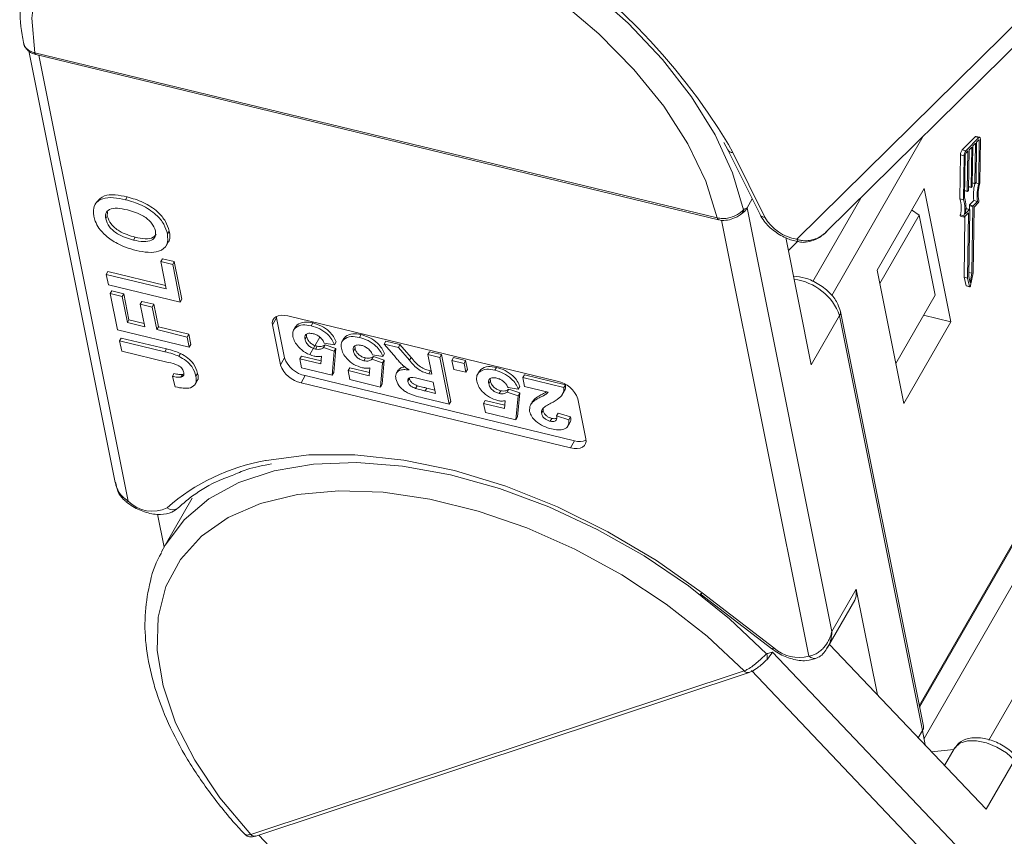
# Model space of a CAD drawing. Header units: millimetres. Extents: x 2517 to 3439, y -761 to -109.
# Tile 23 of 49: x 3014 to 3054, y -246 to -213. Entities that reach past the tile are written whole.
import ezdxf

# ---------------------------------------------------------------- set-up
doc = ezdxf.new("R2010")
doc.units = ezdxf.units.MM

msp = doc.modelspace()

# ---------------------------------------------------------------- linework, layer by layer
at = {"color": 7, "linetype": 'Continuous', "lineweight": 15}
for p, q in [((3056.72, -211.406), (3045.74, -222.246)), ((3046.94, -221.94), (3057.474, -211.54)), ((3050.67, -241.026), (3066.464, -213.535)), ((3050.683, -241.09), (3066.498, -213.563)), ((3014.834, -214.663), (3018.311, -232.033)), ((3053.472, -242.408), (3069.461, -214.578)), ((3015.074, -214.738), (3015.071, -214.737)), ((3042.539, -221.387), (3015.074, -214.738)), ((3015.122, -214.812), (3042.587, -221.46)), ((3018.84, -232.788), (3015.246, -214.842)), ((3066.566, -215.012), (3050.863, -242.344)), ((3050.831, -218.099), (3047.146, -224.513)), ((3052.921, -218.121), (3052.396, -218.653)), ((3053.066, -218.156), (3052.541, -218.688)), ((3053.066, -218.156), (3052.921, -218.121)), ((3053.1, -218.141), (3052.955, -218.106)), ((3053.064, -218.245), (3052.977, -218.334)), ((3053.085, -218.268), (3053.05, -218.259)), ((3053.059, -220.009), (3053.085, -218.268)), ((3053.102, -219.993), (3053.129, -218.223)), ((3042.804, -218.356), (3042.966, -218.651)), ((3042.966, -218.651), (3044.26, -221.254)), ((3043.161, -218.756), (3042.995, -218.432)), ((3052.541, -218.688), (3052.396, -218.653)), ((3052.627, -218.689), (3052.539, -218.778)), ((3052.602, -220.306), (3052.627, -218.689)), ((3052.671, -218.645), (3052.646, -220.262)), ((3052.78, -218.534), (3052.671, -218.645)), ((3052.755, -220.151), (3052.78, -218.534)), ((3052.824, -218.489), (3052.799, -220.107)), ((3052.933, -218.378), (3052.824, -218.489)), ((3052.908, -219.996), (3052.933, -218.378)), ((3052.977, -218.334), (3052.952, -219.951)), ((3044.456, -221.359), (3043.161, -218.756)), ((3052.328, -218.854), (3052.302, -220.623)), ((3052.473, -218.889), (3052.328, -218.854)), ((3052.473, -218.889), (3052.446, -220.658)), ((3052.517, -218.844), (3052.49, -220.586)), ((3050.86, -220.201), (3048.973, -223.486)), ((3051.936, -225.573), (3050.86, -220.201)), ((3052.602, -220.306), (3052.495, -220.28)), ((3052.755, -220.151), (3052.648, -220.125)), ((3052.648, -220.138), (3052.76, -220.165)), ((3052.788, -220.14), (3052.766, -220.162)), ((3052.908, -219.996), (3052.801, -219.97)), ((3052.801, -219.982), (3052.913, -220.009)), ((3052.941, -219.985), (3052.919, -220.007)), ((3053.059, -220.009), (3052.943, -219.981)), ((3018.734, -220.654), (3018.799, -220.541)), ((3043.741, -220.986), (3043.948, -220.626)), ((3046.38, -223.949), (3048.312, -220.586)), ((3052.446, -220.658), (3052.302, -220.623)), ((3052.495, -220.293), (3052.607, -220.32)), ((3052.635, -220.295), (3052.613, -220.318)), ((3017.572, -220.726), (3017.49, -220.868)), ((3047.154, -238.033), (3043.741, -220.986)), ((3050.665, -221.273), (3050.361, -221.069)), ((3052.519, -221.223), (3052.688, -221.052)), ((3052.542, -221.017), (3052.543, -221.017)), ((3052.688, -221.052), (3052.543, -221.017)), ((3052.693, -221.049), (3052.549, -221.014)), ((3052.698, -221.063), (3052.657, -223.751)), ((3052.683, -221.047), (3052.685, -220.895)), ((3052.83, -220.93), (3052.685, -220.895)), ((3052.696, -220.861), (3052.865, -220.69)), ((3052.841, -220.896), (3052.696, -220.861)), ((3052.789, -223.618), (3052.83, -220.93)), ((3052.832, -223.592), (3052.872, -220.952)), ((3052.841, -220.896), (3053.01, -220.725)), ((3053.01, -220.725), (3052.865, -220.69)), ((3052.872, -220.952), (3053.041, -220.781)), ((3017.932, -221.428), (3017.997, -221.315)), ((3018.003, -221.138), (3017.997, -221.315)), ((3042.542, -221.387), (3042.539, -221.387)), ((3042.592, -221.448), (3042.596, -221.449)), ((3050.665, -221.273), (3049.082, -224.029)), ((3051.31, -224.496), (3050.665, -221.273)), ((3052.466, -221.302), (3052.321, -221.267)), ((3052.329, -221.316), (3052.473, -221.351)), ((3052.506, -221.324), (3052.469, -223.779)), ((3052.484, -221.346), (3052.643, -221.185)), ((3052.653, -221.196), (3052.613, -223.814)), ((3052.653, -221.196), (3052.636, -221.192)), ((3042.712, -221.475), (3046.226, -239.025)), ((3019.053, -222.278), (3019.118, -222.165)), ((3020.416, -222.028), (3020.481, -221.915)), ((3046.322, -227.302), (3045.296, -222.179)), ((3020.361, -222.511), (3020.442, -222.37)), ((3045.766, -222.337), (3045.4, -222.698)), ((3020.146, -223.145), (3020.211, -223.032)), ((3020.211, -223.032), (3020.693, -223.149)), ((3020.366, -224.247), (3020.146, -223.145)), ((3020.146, -223.145), (3020.628, -223.262)), ((3020.628, -223.262), (3020.693, -223.149)), ((3020.628, -223.262), (3020.931, -224.777)), ((3020.693, -223.149), (3020.996, -224.664)), ((3017.957, -223.664), (3018.022, -223.551)), ((3018.04, -224.077), (3017.957, -223.664)), ((3017.957, -223.664), (3020.366, -224.247)), ((3018.022, -223.551), (3020.339, -224.112)), ((3048.973, -223.486), (3050.049, -228.858)), ((3052.469, -223.779), (3052.552, -224.117)), ((3052.613, -223.814), (3052.469, -223.779)), ((3052.613, -223.814), (3052.696, -224.152)), ((3052.657, -223.751), (3052.718, -224)), ((3052.789, -223.618), (3052.66, -223.587)), ((3052.718, -224), (3052.789, -223.618)), ((3052.736, -224.111), (3052.832, -223.592)), ((3020.931, -224.777), (3018.04, -224.077)), ((3052.696, -224.152), (3052.552, -224.117)), ((3052.56, -224.128), (3052.705, -224.163)), ((3018.111, -224.435), (3018.176, -224.322)), ((3018.404, -225.896), (3018.111, -224.435)), ((3018.111, -224.435), (3018.593, -224.552)), ((3018.176, -224.322), (3018.658, -224.439)), ((3018.593, -224.552), (3018.658, -224.439)), ((3018.593, -224.552), (3018.803, -225.599)), ((3018.658, -224.439), (3018.868, -225.486)), ((3051.31, -224.496), (3049.727, -227.252)), ((3019.325, -224.86), (3019.39, -224.747)), ((3019.507, -225.769), (3019.325, -224.86)), ((3019.325, -224.86), (3019.807, -224.977)), ((3019.39, -224.747), (3019.872, -224.864)), ((3019.807, -224.977), (3019.872, -224.864)), ((3019.807, -224.977), (3019.989, -225.886)), ((3019.872, -224.864), (3020.054, -225.773)), ((3020.931, -224.777), (3020.996, -224.664)), ((3024.805, -225.414), (3024.642, -225.697)), ((3024.805, -225.414), (3024.798, -225.358)), ((3025.128, -227.026), (3024.805, -225.414)), ((3025.258, -225.335), (3036.101, -227.96)), ((3046.322, -227.302), (3047.461, -225.32)), ((3047.461, -225.32), (3050.804, -242.017)), ((3050.835, -241.851), (3047.492, -225.154)), ((3050.844, -225.309), (3051.936, -225.573)), ((3018.803, -225.599), (3018.868, -225.486)), ((3018.803, -225.599), (3019.507, -225.769)), ((3018.868, -225.486), (3019.48, -225.634)), ((3019.989, -225.886), (3020.054, -225.773)), ((3020.054, -225.773), (3021.277, -226.069)), ((3024.965, -227.309), (3024.642, -225.697)), ((3025.574, -225.761), (3025.492, -225.903)), ((3025.566, -225.807), (3025.631, -225.694)), ((3025.574, -225.78), (3025.631, -225.694)), ((3026.197, -225.729), (3026.262, -225.616)), ((3050.049, -228.858), (3051.936, -225.573)), ((3021.295, -226.596), (3018.404, -225.896)), ((3018.492, -226.336), (3018.557, -226.223)), ((3018.557, -226.223), (3020.38, -226.664)), ((3019.989, -225.886), (3021.212, -226.182)), ((3021.212, -226.182), (3021.277, -226.069)), ((3021.212, -226.182), (3021.295, -226.596)), ((3021.277, -226.069), (3021.36, -226.482)), ((3025.952, -226.276), (3026.017, -226.162)), ((3026.012, -226.074), (3026.017, -226.162)), ((3026.152, -226.884), (3026.55, -226.191)), ((3027.512, -226.278), (3027.577, -226.165)), ((3027.52, -226.251), (3027.577, -226.165)), ((3028.143, -226.201), (3028.208, -226.087)), ((3018.575, -226.75), (3018.492, -226.336)), ((3018.492, -226.336), (3020.315, -226.778)), ((3021.295, -226.596), (3021.36, -226.482)), ((3026.369, -226.666), (3026.435, -226.553)), ((3026.695, -226.607), (3026.76, -226.494)), ((3026.695, -226.607), (3027.128, -226.754)), ((3027.138, -226.492), (3026.724, -226.431)), ((3026.76, -226.494), (3027.193, -226.641)), ((3027.138, -226.492), (3027.203, -226.379)), ((3027.52, -226.232), (3027.439, -226.374)), ((3027.958, -226.545), (3027.964, -226.633)), ((3029.138, -226.464), (3029.203, -226.351)), ((3029.519, -226.911), (3029.138, -226.464)), ((3029.138, -226.464), (3029.707, -226.602)), ((3029.203, -226.351), (3029.772, -226.489)), ((3029.707, -226.602), (3029.772, -226.489)), ((3029.707, -226.602), (3030.152, -227.116)), ((3029.772, -226.489), (3030.217, -227.003)), ((3020.446, -227.203), (3018.575, -226.75)), ((3020.315, -226.778), (3020.38, -226.664)), ((3020.874, -226.958), (3020.939, -226.844)), ((3025.74, -227.064), (3025.805, -226.951)), ((3025.805, -226.951), (3026.595, -227.142)), ((3026.582, -227.268), (3026.614, -226.956)), ((3027.128, -226.754), (3027.045, -227.724)), ((3027.193, -226.641), (3027.11, -227.611)), ((3027.128, -226.754), (3027.193, -226.641)), ((3027.899, -226.747), (3027.964, -226.633)), ((3028.641, -227.078), (3028.706, -226.965)), ((3029.084, -226.963), (3028.67, -226.902)), ((3028.706, -226.965), (3029.14, -227.112)), ((3029.084, -226.963), (3029.149, -226.85)), ((3030.152, -227.116), (3030.217, -227.003)), ((3030.89, -226.888), (3030.955, -226.775)), ((3031.049, -227.684), (3030.89, -226.888)), ((3030.89, -226.888), (3031.376, -227.006)), ((3030.955, -226.775), (3031.442, -226.893)), ((3031.376, -227.006), (3031.442, -226.893)), ((3031.376, -227.006), (3031.753, -228.887)), ((3031.442, -226.893), (3031.818, -228.773)), ((3031.863, -227.124), (3031.928, -227.011)), ((3031.928, -227.011), (3032.415, -227.129)), ((3025.128, -227.026), (3024.965, -227.309)), ((3025.812, -227.425), (3025.74, -227.064)), ((3025.74, -227.064), (3026.582, -227.268)), ((3028.316, -227.137), (3028.381, -227.024)), ((3028.641, -227.078), (3029.075, -227.225)), ((3029.075, -227.225), (3028.991, -228.195)), ((3029.14, -227.112), (3029.056, -228.082)), ((3029.075, -227.225), (3029.14, -227.112)), ((3031.863, -227.124), (3032.35, -227.242)), ((3031.935, -227.486), (3031.863, -227.124)), ((3032.35, -227.242), (3032.415, -227.129)), ((3032.35, -227.242), (3032.422, -227.603)), ((3032.415, -227.129), (3032.487, -227.49)), ((3033.593, -227.52), (3033.658, -227.407)), ((3020.613, -227.767), (3020.678, -227.654)), ((3020.732, -228.19), (3020.613, -227.767)), ((3020.961, -227.798), (3021.026, -227.685)), ((3021.026, -227.685), (3021.073, -227.665)), ((3021.563, -227.759), (3021.628, -227.646)), ((3025.958, -227.738), (3025.795, -228.021)), ((3027.045, -227.724), (3025.812, -227.425)), ((3036.801, -230.363), (3025.958, -227.738)), ((3027.045, -227.724), (3027.11, -227.611)), ((3027.686, -227.535), (3027.751, -227.422)), ((3027.758, -227.897), (3027.686, -227.535)), ((3027.686, -227.535), (3028.528, -227.739)), ((3027.751, -227.422), (3028.541, -227.613)), ((3028.528, -227.739), (3028.56, -227.427)), ((3029.702, -227.51), (3029.621, -227.651)), ((3030.94, -227.658), (3031.005, -227.544)), ((3030.94, -227.658), (3031.049, -227.684)), ((3031.005, -227.544), (3031.022, -227.548)), ((3032.422, -227.603), (3031.935, -227.486)), ((3032.422, -227.603), (3032.487, -227.49)), ((3032.969, -227.551), (3032.888, -227.693)), ((3032.962, -227.597), (3033.027, -227.484)), ((3032.969, -227.571), (3033.027, -227.484)), ((3034.717, -227.815), (3034.783, -227.702)), ((3034.783, -227.702), (3036.437, -228.102)), ((3021.527, -228.093), (3021.608, -227.952)), ((3036.639, -230.646), (3025.795, -228.021)), ((3028.991, -228.195), (3027.758, -227.897)), ((3028.991, -228.195), (3029.056, -228.082)), ((3030.088, -227.972), (3030.153, -227.859)), ((3030.153, -227.83), (3030.153, -227.859)), ((3030.402, -228.256), (3030.467, -228.142)), ((3031.112, -227.997), (3030.72, -227.903)), ((3031.204, -228.455), (3031.112, -227.997)), ((3033.348, -228.066), (3033.413, -227.953)), ((3033.408, -227.864), (3033.413, -227.953)), ((3034.533, -228.282), (3034.598, -228.169)), ((3034.79, -228.177), (3034.717, -227.815)), ((3034.717, -227.815), (3036.372, -228.216)), ((3035.73, -228.404), (3034.79, -228.177)), ((3036.372, -228.216), (3036.437, -228.102)), ((3030.79, -228.355), (3030.855, -228.242)), ((3030.79, -228.355), (3031.204, -228.455)), ((3030.855, -228.242), (3031.176, -228.32)), ((3033.765, -228.456), (3033.83, -228.343)), ((3034.09, -228.397), (3034.155, -228.284)), ((3034.09, -228.397), (3034.524, -228.545)), ((3034.533, -228.282), (3034.12, -228.221)), ((3034.155, -228.284), (3034.589, -228.431)), ((3034.524, -228.545), (3034.44, -229.514)), ((3034.589, -228.431), (3034.505, -229.401)), ((3034.524, -228.545), (3034.589, -228.431)), ((3036.303, -228.502), (3036.385, -228.361)), ((3031.753, -228.887), (3030.691, -228.63)), ((3031.753, -228.887), (3031.818, -228.773)), ((3033.135, -228.854), (3033.2, -228.741)), ((3033.208, -229.216), (3033.135, -228.854)), ((3033.135, -228.854), (3033.978, -229.058)), ((3033.2, -228.741), (3033.991, -228.932)), ((3033.978, -229.058), (3034.01, -228.747)), ((3035.103, -228.778), (3035.021, -228.92)), ((3035.098, -228.795), (3035.207, -228.658)), ((3035.142, -228.772), (3035.207, -228.658)), ((3036.931, -228.672), (3037.254, -230.284)), ((3034.44, -229.514), (3033.208, -229.216)), ((3035.468, -229.253), (3035.533, -229.14)), ((3035.534, -229.049), (3035.533, -229.14)), ((3036.076, -229.36), (3036.141, -229.246)), ((3036.076, -229.36), (3036.57, -229.513)), ((3036.141, -229.246), (3036.635, -229.4)), ((3034.44, -229.514), (3034.505, -229.401)), ((3035.818, -229.572), (3035.883, -229.459)), ((3036.516, -229.789), (3036.597, -229.647)), ((3036.57, -229.513), (3036.635, -229.4)), ((3036.801, -230.363), (3036.639, -230.646)), ((3021.415, -232.668), (3020.324, -234.565)), ((3020.279, -234.646), (3020.011, -233.308)), ((3020.324, -234.565), (3020.182, -234.83)), ((3041.852, -236.518), (3044.729, -238.732)), ((3044.81, -238.698), (3041.934, -236.484)), ((3048.131, -236.334), (3047.154, -238.033)), ((3048.131, -236.334), (3048.982, -240.587)), ((3046.979, -238.684), (3048.072, -236.781)), ((3060.977, -255.936), (3044.761, -238.871)), ((3053.362, -245.196), (3047.052, -238.556)), ((3043.618, -239.621), (3023.769, -246.206)), ((3023.971, -246.274), (3043.82, -239.689)), ((3043.621, -239.621), (3043.618, -239.621)), ((3043.913, -239.611), (3060.701, -257.277)), ((3050.629, -242.321), (3050.804, -242.017)), ((3050.804, -242.017), (3050.901, -242.606)), ((3052.054, -242.789), (3051.164, -242.883)), ((3052.069, -242.763), (3051.685, -243.431)), ((3053.362, -245.196), (3054.501, -243.214)), ((3023.769, -246.206), (3023.766, -246.207)), ((3041.241, -264.275), (3024.094, -246.233))]:
    msp.add_line(p, q, dxfattribs=at)
at = {"color": 7, "linetype": 'Continuous', "lineweight": 15, "flags": 128}
for points in [[(3043.601, -221.057), (3043.155, -219.569), (3042.452, -218.046), (3041.505, -216.516), (3040.333, -215.007), (3038.955, -213.548), (3037.398, -212.165), (3035.689, -210.883), (3033.861, -209.725), (3031.947, -208.714), (3029.982, -207.868), (3028.002, -207.201), (3026.044, -206.727), (3024.143, -206.454), (3022.334, -206.387), (3020.651, -206.527), (3019.123, -206.872), (3017.781, -207.416), (3016.647, -208.148), (3015.743, -209.055), (3015.289, -209.725)], [(3015.074, -214.738), (3014.959, -213.346), (3015.12, -212.051), (3015.554, -210.88), (3016.253, -209.856), (3017.201, -208.998), (3018.381, -208.324), (3019.77, -207.848), (3021.338, -207.578), (3023.056, -207.521), (3024.889, -207.677), (3026.8, -208.043), (3028.753, -208.612), (3030.707, -209.373), (3032.624, -210.31), (3034.465, -211.405), (3036.196, -212.637), (3037.779, -213.98), (3039.186, -215.407), (3040.386, -216.892), (3041.357, -218.403), (3042.08, -219.911), (3042.539, -221.387)], [(3053.085, -218.268), (3053.085, -218.259), (3053.084, -218.252), (3053.082, -218.246), (3053.079, -218.242), (3053.076, -218.24), (3053.072, -218.24), (3053.068, -218.242), (3053.064, -218.245)], [(3053.129, -218.223), (3053.128, -218.198), (3053.125, -218.177), (3053.119, -218.16), (3053.111, -218.148), (3053.102, -218.141), (3053.09, -218.141), (3053.078, -218.145), (3053.066, -218.156)], [(3052.766, -220.162), (3052.764, -220.164), (3052.762, -220.165), (3052.76, -220.165), (3052.758, -220.164), (3052.757, -220.162), (3052.756, -220.159), (3052.755, -220.155), (3052.755, -220.151)], [(3052.919, -220.007), (3052.917, -220.009), (3052.915, -220.009), (3052.913, -220.009), (3052.911, -220.008), (3052.91, -220.006), (3052.909, -220.003), (3052.909, -220), (3052.908, -219.996)], [(3052.613, -220.318), (3052.611, -220.319), (3052.609, -220.32), (3052.607, -220.32), (3052.605, -220.319), (3052.604, -220.317), (3052.603, -220.314), (3052.602, -220.31), (3052.602, -220.306)], [(3052.688, -221.052), (3052.69, -221.05), (3052.692, -221.049), (3052.694, -221.049), (3052.695, -221.05), (3052.697, -221.052), (3052.698, -221.055), (3052.698, -221.059), (3052.698, -221.063)], [(3042.589, -221.461), (3042.579, -221.458), (3042.562, -221.443), (3042.548, -221.419), (3042.539, -221.387)], [(3052.321, -221.267), (3052.319, -221.279), (3052.319, -221.291), (3052.32, -221.301), (3052.322, -221.309), (3052.325, -221.314), (3052.329, -221.316)], [(3052.466, -221.302), (3052.464, -221.314), (3052.463, -221.326), (3052.464, -221.336), (3052.466, -221.344), (3052.47, -221.349), (3052.474, -221.351), (3052.479, -221.35), (3052.484, -221.346)], [(3052.643, -221.185), (3052.645, -221.184), (3052.647, -221.183), (3052.649, -221.183), (3052.65, -221.184), (3052.652, -221.186), (3052.653, -221.189), (3052.653, -221.192), (3052.653, -221.196)], [(3052.552, -224.117), (3052.555, -224.124), (3052.559, -224.128), (3052.56, -224.128)], [(3052.696, -224.152), (3052.699, -224.159), (3052.704, -224.163), (3052.71, -224.163), (3052.716, -224.158), (3052.722, -224.15), (3052.728, -224.139), (3052.733, -224.125), (3052.736, -224.111)], [(3024.642, -225.697), (3024.635, -225.596), (3024.656, -225.505), (3024.704, -225.428), (3024.778, -225.369), (3024.874, -225.328), (3024.989, -225.309), (3025.119, -225.311), (3025.258, -225.335)], [(3037.254, -230.284), (3037.261, -230.385), (3037.24, -230.476), (3037.192, -230.553), (3037.118, -230.613), (3037.022, -230.653), (3036.907, -230.672), (3036.778, -230.67), (3036.639, -230.646)], [(3041.934, -236.484), (3040.094, -235.182), (3038.14, -234.019), (3036.109, -233.017), (3034.038, -232.192), (3031.965, -231.562), (3029.926, -231.136), (3027.961, -230.924), (3026.105, -230.929), (3024.392, -231.15), (3024.362, -231.156)], [(3044.526, -238.943), (3043.033, -237.528), (3041.378, -236.205), (3039.592, -234.998), (3037.706, -233.929), (3035.756, -233.019), (3033.778, -232.282), (3031.807, -231.734), (3029.88, -231.385), (3028.032, -231.24), (3026.297, -231.302), (3024.708, -231.57), (3023.292, -232.04), (3022.077, -232.702), (3021.084, -233.544), (3020.332, -234.552), (3020.324, -234.565)], [(3023.769, -246.206), (3022.53, -244.73), (3021.516, -243.221), (3020.747, -241.71), (3020.24, -240.227), (3020.004, -238.8), (3020.044, -237.46), (3020.358, -236.231), (3020.942, -235.139), (3021.782, -234.206), (3022.863, -233.449), (3024.162, -232.884), (3025.655, -232.523), (3027.311, -232.371), (3029.098, -232.434), (3030.979, -232.708), (3032.918, -233.189), (3034.876, -233.867), (3036.814, -234.728), (3038.694, -235.757), (3040.478, -236.931), (3042.13, -238.228), (3043.618, -239.621)], [(3018.752, -232.817), (3018.755, -232.819), (3018.775, -232.82), (3018.804, -232.81), (3018.84, -232.788)], [(3041.852, -236.518), (3041.855, -236.52), (3041.873, -236.52), (3041.899, -236.508), (3041.934, -236.484)], [(3048.072, -236.781), (3048.133, -236.62), (3048.131, -236.334)], [(3044.81, -238.698), (3044.776, -238.722), (3044.749, -238.733), (3044.731, -238.733), (3044.729, -238.732)], [(3052.069, -242.763), (3052.1, -242.715), (3052.306, -242.539), (3052.605, -242.445), (3052.971, -242.439), (3053.376, -242.523), (3053.788, -242.69), (3054.173, -242.927), (3054.501, -243.214)]]:
    msp.add_lwpolyline(points, dxfattribs=at)
at = {"color": 7, "linetype": 'Continuous', "lineweight": 15}
for centre, radius, start, end in [((3020.875, -231.882), 25.888, 31.3005, 83.935), ((3015.151, -214.737), 0.0802, 179.9012, 247.5007), ((3015.155, -214.738), 0.0811, 180.0978, 245.9093), ((3052.951, -218.143), 0.0376, 84.1872, 143.5476), ((3043.152, -218.538), 0.218, 211.0718, 272.293), ((3052.658, -218.853), 0.329, 142.6034, 180.1017), ((3052.802, -218.888), 0.329, 142.6034, 180.1017), ((3052.626, -218.844), 0.11, 142.6034, 180.1017), ((3052.591, -220.262), 0.0548, 322.6034, 0.1017), ((3052.744, -220.107), 0.0548, 322.6034, 0.1017), ((3054.546, -220.448), 1.698, 164.9742, 188.1935), ((3052.897, -219.951), 0.0548, 322.6034, 0.1017), ((3054.71, -220.482), 1.717, 164.0321, 188.1342), ((3054.476, -220.424), 1.439, 162.5698, 190.9236), ((3051.268, -220.977), 1.092, 344.5968, 18.8776), ((3051.413, -221.012), 1.092, 344.5968, 18.8776), ((3051.346, -220.956), 1.203, 347.1844, 17.9248), ((3043.095, -220.599), 0.753, 302.5096, 329.0684), ((3043.38, -221.048), 0.221, 302.7702, 357.5842), ((3052.548, -221.02), 0.00626, 84.1872, 143.5476), ((3052.74, -220.895), 0.0548, 142.6034, 180.1017), ((3052.884, -220.93), 0.0548, 142.6034, 180.1017), ((3052.958, -220.715), 0.106, 322.1151, 10.1483), ((3042.623, -221.388), 0.0801, 179.7515, 247.1245), ((3044.444, -221.146), 0.213, 210.3656, 273.1237), ((3046.048, -220.426), 1.846, 210.3596, 260.389), ((3045.879, -222.223), 0.141, 189.4273, 252.1932), ((3045.358, -226.081), 2.236, 19.9068, 82.9367), ((3047.258, -225.196), 0.238, 328.6771, 10.3443), ((3026.014, -226.927), 1.116, 200.0371, 258.7275), ((3026.176, -226.643), 1.116, 200.0371, 258.7275), ((3035.883, -229.055), 1.116, 20.0371, 78.7275), ((3037, -229.715), 0.678, 252.9849, 292.7008), ((3025.756, -239.128), 8.093, 99.9156, 131.3767), ((3019.807, -231.846), 1.349, 224.215, 296.3832), ((3020.633, -232.78), 0.356, 230.5485, 300.8177), ((3043.332, -238.026), 1.66, 316.8838, 329.4071), ((3045.814, -237.578), 1.504, 228.1036, 285.8948), ((3042.982, -237.723), 2.122, 309.9778, 317.3535), ((3044.224, -239.077), 0.33, 345.2889, 23.9439), ((3046.451, -238.817), 0.306, 222.7382, 291.417), ((3043.771, -239.5), 0.195, 218.3902, 285.1568), ((3043.773, -239.5), 0.194, 218.3028, 285.2919), ((3050.601, -241.893), 0.238, 328.6777, 10.3191), ((3023.919, -246.085), 0.195, 218.4761, 284.8648), ((3023.922, -246.085), 0.195, 218.4265, 284.6102)]:
    msp.add_arc(centre, radius, start, end, dxfattribs=at)
for points, knots in [([(3015.317, -209.741), (3015.213, -209.91), (3014.896, -210.426), (3014.606, -211.416), (3014.45, -212.675), (3014.497, -213.663), (3014.601, -214.224), (3014.62, -214.329)], [0, 0, 0, 0, 0.130883, 0.39825, 0.66621, 0.937245, 1, 1, 1, 1]), ([(3015.071, -214.737), (3015.062, -214.735), (3014.973, -214.711), (3014.82, -214.64), (3014.666, -214.495), (3014.634, -214.382), (3014.62, -214.329)], [0, 0, 0, 0, 0.036669, 0.37054, 0.704353, 1, 1, 1, 1]), ([(3014.624, -214.331), (3014.63, -214.369), (3014.649, -214.475), (3014.764, -214.626), (3014.928, -214.755), (3015.066, -214.788), (3015.123, -214.802)], [0, 0, 0, 0, 0.163809, 0.451713, 0.772289, 1, 1, 1, 1]), ([(3017.451, -221.316), (3017.44, -221.161), (3017.417, -220.851), (3017.754, -220.595), (3018.233, -220.552), (3018.567, -220.62), (3018.734, -220.654)], [0, 0, 0, 0, 0.2798307, 0.5586691, 0.7790056, 1, 1, 1, 1]), ([(3017.574, -220.749), (3017.66, -220.652), (3017.819, -220.472), (3018.301, -220.44), (3018.633, -220.507), (3018.799, -220.541)], [0, 0, 0, 0, 0.368302, 0.68368, 1, 1, 1, 1]), ([(3018.734, -220.654), (3018.95, -220.716), (3019.38, -220.841), (3019.949, -221.216), (3020.305, -221.646), (3020.379, -221.901), (3020.416, -222.028)], [0, 0, 0, 0, 0.280551, 0.559488, 0.779434, 1, 1, 1, 1]), ([(3018.799, -220.541), (3019.015, -220.603), (3019.445, -220.727), (3020.014, -221.103), (3020.37, -221.532), (3020.444, -221.787), (3020.481, -221.915)], [0, 0, 0, 0, 0.280551, 0.559488, 0.779434, 1, 1, 1, 1]), ([(3018.803, -221.064), (3018.667, -221.035), (3018.398, -220.978), (3018.073, -221.023), (3017.912, -221.196), (3017.925, -221.35), (3017.932, -221.428)], [0, 0, 0, 0, 0.281087, 0.560013, 0.779691, 1, 1, 1, 1]), ([(3019.934, -221.912), (3019.896, -221.806), (3019.82, -221.593), (3019.384, -221.233), (3019.023, -221.128), (3018.803, -221.064)], [0, 0, 0, 0, 0.279991, 0.559768, 1, 1, 1, 1]), ([(3043.601, -221.057), (3043.587, -221.072), (3043.543, -221.115), (3043.434, -221.206), (3043.251, -221.312), (3043.012, -221.393), (3042.762, -221.423), (3042.611, -221.399), (3042.542, -221.387)], [0, 0, 0, 0, 0.0736104, 0.2252813, 0.4127189, 0.6160541, 0.826783, 1, 1, 1, 1]), ([(3043.741, -220.986), (3043.74, -220.986), (3043.703, -221.002), (3043.657, -221.02), (3043.609, -221.052), (3043.601, -221.057)], [0, 0, 0, 0, 0.012087, 0.82463, 1, 1, 1, 1]), ([(3017.656, -221.797), (3017.602, -221.705), (3017.505, -221.542), (3017.468, -221.385), (3017.451, -221.316)], [0, 0, 0, 0, 0.559564, 1, 1, 1, 1]), ([(3017.932, -221.428), (3017.969, -221.534), (3018.041, -221.746), (3018.472, -222.11), (3018.833, -222.214), (3019.053, -222.278)], [0, 0, 0, 0, 0.280278, 0.559877, 1, 1, 1, 1]), ([(3017.997, -221.315), (3018.034, -221.421), (3018.106, -221.632), (3018.537, -221.996), (3018.898, -222.101), (3019.118, -222.165)], [0, 0, 0, 0, 0.280278, 0.559877, 1, 1, 1, 1]), ([(3042.594, -221.454), (3042.617, -221.462), (3042.729, -221.499), (3042.96, -221.484), (3043.223, -221.409), (3043.399, -221.308), (3043.479, -221.25), (3043.507, -221.229), (3043.51, -221.227), (3043.511, -221.226)], [0, 0, 0, 0, 0.071676, 0.35126, 0.633461, 0.846136, 0.951412, 0.988804, 1, 1, 1, 1]), ([(3044.26, -221.254), (3044.312, -221.343), (3044.453, -221.587), (3044.828, -221.94), (3045.337, -222.237), (3045.682, -222.32), (3045.837, -222.357)], [0, 0, 0, 0, 0.169027, 0.46228, 0.757889, 1, 1, 1, 1]), ([(3018.401, -222.422), (3018.234, -222.321), (3017.937, -222.141), (3017.742, -221.902), (3017.656, -221.797)], [0, 0, 0, 0, 0.559956, 1, 1, 1, 1]), ([(3045.839, -222.346), (3045.874, -222.355), (3046.008, -222.389), (3046.276, -222.344), (3046.639, -222.201), (3046.91, -221.986), (3047.047, -221.824), (3047.079, -221.785)], [0, 0, 0, 0, 0.075065, 0.28655, 0.549795, 0.891772, 1, 1, 1, 1]), ([(3019.053, -222.278), (3019.189, -222.306), (3019.46, -222.362), (3019.781, -222.312), (3019.95, -222.144), (3019.939, -221.99), (3019.934, -221.912)], [0, 0, 0, 0, 0.281021, 0.560116, 0.779939, 1, 1, 1, 1]), ([(3019.118, -222.165), (3019.253, -222.192), (3019.521, -222.247), (3019.842, -222.208), (3019.927, -222.091), (3019.96, -222.046)], [0, 0, 0, 0, 0.380067, 0.75753, 1, 1, 1, 1]), ([(3020.416, -222.028), (3020.428, -222.182), (3020.453, -222.49), (3020.124, -222.75), (3019.652, -222.797), (3019.321, -222.729), (3019.155, -222.696)], [0, 0, 0, 0, 0.279942, 0.558704, 0.779045, 1, 1, 1, 1]), ([(3020.481, -221.915), (3020.517, -222.084), (3020.556, -222.27), (3020.432, -222.365), (3020.42, -222.374)], [0, 0, 0, 0, 0.909571, 1, 1, 1, 1]), ([(3045.74, -222.246), (3045.789, -222.262), (3045.887, -222.294), (3046.059, -222.313), (3046.251, -222.303), (3046.407, -222.264), (3046.603, -222.19), (3046.774, -222.093), (3046.9, -221.977), (3046.94, -221.94)], [0, 0, 0, 0, 0.11888, 0.241157, 0.39674, 0.558097, 0.607404, 0.875041, 1, 1, 1, 1]), ([(3019.155, -222.696), (3019.014, -222.659), (3018.761, -222.593), (3018.511, -222.474), (3018.401, -222.422)], [0, 0, 0, 0, 0.560171, 1, 1, 1, 1]), ([(3047.492, -225.154), (3047.464, -225.056), (3047.391, -224.805), (3047.108, -224.419), (3046.645, -224.046), (3046.107, -223.786), (3045.765, -223.753), (3045.608, -223.738)], [0, 0, 0, 0, 0.135811, 0.349574, 0.578769, 0.80716, 1, 1, 1, 1]), ([(3025.467, -226.166), (3025.46, -226.087), (3025.448, -225.945), (3025.53, -225.849), (3025.566, -225.807)], [0, 0, 0, 0, 0.559534, 1, 1, 1, 1]), ([(3025.566, -225.807), (3025.657, -225.754), (3025.818, -225.658), (3026.081, -225.708), (3026.197, -225.729)], [0, 0, 0, 0, 0.558353, 1, 1, 1, 1]), ([(3025.631, -225.694), (3025.722, -225.64), (3025.883, -225.545), (3026.146, -225.594), (3026.262, -225.616)], [0, 0, 0, 0, 0.558353, 1, 1, 1, 1]), ([(3026.197, -225.729), (3026.315, -225.765), (3026.551, -225.836), (3026.851, -226.05), (3027.047, -226.28), (3027.107, -226.421), (3027.138, -226.492)], [0, 0, 0, 0, 0.2799484, 0.5590305, 0.7793307, 1, 1, 1, 1]), ([(3026.262, -225.616), (3026.38, -225.652), (3026.616, -225.723), (3026.916, -225.937), (3027.112, -226.166), (3027.173, -226.308), (3027.203, -226.379)], [0, 0, 0, 0, 0.279948, 0.559031, 0.779331, 1, 1, 1, 1]), ([(3026.316, -226.951), (3026.199, -226.912), (3025.965, -226.833), (3025.691, -226.601), (3025.524, -226.371), (3025.486, -226.234), (3025.467, -226.166)], [0, 0, 0, 0, 0.279007, 0.558619, 0.779074, 1, 1, 1, 1]), ([(3026.28, -226.048), (3026.219, -226.038), (3026.098, -226.019), (3025.976, -226.073), (3025.938, -226.169), (3025.947, -226.24), (3025.952, -226.276)], [0, 0, 0, 0, 0.2795727, 0.5586639, 0.7789233, 1, 1, 1, 1]), ([(3026.017, -226.162), (3026.029, -226.206), (3026.052, -226.293), (3026.156, -226.42), (3026.297, -226.512), (3026.389, -226.539), (3026.435, -226.553)], [0, 0, 0, 0, 0.280898, 0.55946, 0.779497, 1, 1, 1, 1]), ([(3026.724, -226.431), (3026.705, -226.387), (3026.667, -226.299), (3026.55, -226.181), (3026.415, -226.09), (3026.325, -226.062), (3026.28, -226.048)], [0, 0, 0, 0, 0.2803, 0.559961, 0.780042, 1, 1, 1, 1]), ([(3027.512, -226.278), (3027.603, -226.225), (3027.764, -226.129), (3028.027, -226.179), (3028.143, -226.201)], [0, 0, 0, 0, 0.5583531, 1, 1, 1, 1]), ([(3027.577, -226.165), (3027.668, -226.111), (3027.83, -226.016), (3028.092, -226.066), (3028.208, -226.087)], [0, 0, 0, 0, 0.558353, 1, 1, 1, 1]), ([(3028.143, -226.201), (3028.261, -226.236), (3028.497, -226.307), (3028.797, -226.521), (3028.993, -226.751), (3029.054, -226.892), (3029.084, -226.963)], [0, 0, 0, 0, 0.279948, 0.559031, 0.779331, 1, 1, 1, 1]), ([(3028.208, -226.087), (3028.326, -226.123), (3028.562, -226.194), (3028.862, -226.408), (3029.058, -226.637), (3029.119, -226.779), (3029.149, -226.85)], [0, 0, 0, 0, 0.279948, 0.559031, 0.779331, 1, 1, 1, 1]), ([(3025.952, -226.276), (3025.964, -226.319), (3025.986, -226.406), (3026.091, -226.533), (3026.232, -226.625), (3026.324, -226.652), (3026.369, -226.666)], [0, 0, 0, 0, 0.2808976, 0.5594604, 0.779497, 1, 1, 1, 1]), ([(3026.369, -226.666), (3026.408, -226.673), (3026.485, -226.686), (3026.603, -226.669), (3026.66, -226.631), (3026.695, -226.607)], [0, 0, 0, 0, 0.279963, 0.560065, 1, 1, 1, 1]), ([(3026.435, -226.553), (3026.473, -226.559), (3026.55, -226.573), (3026.668, -226.556), (3026.725, -226.517), (3026.76, -226.494)], [0, 0, 0, 0, 0.279963, 0.560065, 1, 1, 1, 1]), ([(3027.414, -226.637), (3027.407, -226.558), (3027.394, -226.416), (3027.476, -226.32), (3027.512, -226.278)], [0, 0, 0, 0, 0.559534, 1, 1, 1, 1]), ([(3028.226, -226.519), (3028.165, -226.509), (3028.044, -226.49), (3027.923, -226.544), (3027.884, -226.64), (3027.894, -226.711), (3027.899, -226.747)], [0, 0, 0, 0, 0.279573, 0.558664, 0.778923, 1, 1, 1, 1]), ([(3028.67, -226.902), (3028.651, -226.858), (3028.613, -226.77), (3028.496, -226.652), (3028.361, -226.561), (3028.271, -226.533), (3028.226, -226.519)], [0, 0, 0, 0, 0.2803, 0.559961, 0.780042, 1, 1, 1, 1]), ([(3020.315, -226.778), (3020.419, -226.803), (3020.605, -226.849), (3020.792, -226.925), (3020.874, -226.958)], [0, 0, 0, 0, 0.560294, 1, 1, 1, 1]), ([(3020.38, -226.664), (3020.484, -226.69), (3020.67, -226.736), (3020.857, -226.811), (3020.939, -226.844)], [0, 0, 0, 0, 0.560294, 1, 1, 1, 1]), ([(3020.874, -226.958), (3020.977, -227.015), (3021.183, -227.129), (3021.463, -227.422), (3021.525, -227.631), (3021.563, -227.759)], [0, 0, 0, 0, 0.280122, 0.560355, 1, 1, 1, 1]), ([(3020.939, -226.844), (3021.042, -226.901), (3021.248, -227.015), (3021.528, -227.309), (3021.59, -227.518), (3021.628, -227.646)], [0, 0, 0, 0, 0.280122, 0.560355, 1, 1, 1, 1]), ([(3026.614, -226.956), (3026.564, -226.965), (3026.474, -226.981), (3026.364, -226.96), (3026.316, -226.951)], [0, 0, 0, 0, 0.559888, 1, 1, 1, 1]), ([(3028.262, -227.422), (3028.145, -227.383), (3027.911, -227.304), (3027.637, -227.072), (3027.47, -226.842), (3027.432, -226.705), (3027.414, -226.637)], [0, 0, 0, 0, 0.279007, 0.558619, 0.779074, 1, 1, 1, 1]), ([(3027.899, -226.747), (3027.91, -226.79), (3027.933, -226.877), (3028.037, -227.004), (3028.178, -227.096), (3028.27, -227.123), (3028.316, -227.137)], [0, 0, 0, 0, 0.280898, 0.55946, 0.779497, 1, 1, 1, 1]), ([(3027.964, -226.633), (3027.975, -226.677), (3027.998, -226.764), (3028.102, -226.891), (3028.243, -226.983), (3028.335, -227.01), (3028.381, -227.024)], [0, 0, 0, 0, 0.2808976, 0.5594604, 0.779497, 1, 1, 1, 1]), ([(3028.381, -227.024), (3028.419, -227.031), (3028.496, -227.044), (3028.614, -227.027), (3028.671, -226.988), (3028.706, -226.965)], [0, 0, 0, 0, 0.279963, 0.560065, 1, 1, 1, 1]), ([(3030.136, -227.507), (3030.051, -227.448), (3029.91, -227.35), (3029.754, -227.189), (3029.634, -227.051), (3029.558, -226.957), (3029.519, -226.911)], [0, 0, 0, 0, 0.339579, 0.559591, 0.779787, 1, 1, 1, 1]), ([(3030.217, -227.003), (3030.331, -227.139), (3030.49, -227.328), (3030.801, -227.496), (3030.937, -227.528), (3031.005, -227.544)], [0, 0, 0, 0, 0.561022, 0.779295, 1, 1, 1, 1]), ([(3021.076, -227.616), (3021.062, -227.565), (3021.04, -227.488), (3020.943, -227.386), (3020.749, -227.275), (3020.581, -227.235), (3020.446, -227.203)], [0, 0, 0, 0, 0.249396, 0.374426, 0.499454, 1, 1, 1, 1]), ([(3028.316, -227.137), (3028.354, -227.144), (3028.431, -227.158), (3028.549, -227.141), (3028.606, -227.102), (3028.641, -227.078)], [0, 0, 0, 0, 0.279963, 0.560065, 1, 1, 1, 1]), ([(3029.704, -227.531), (3029.732, -227.489), (3029.786, -227.408), (3029.914, -227.393), (3029.975, -227.386)], [0, 0, 0, 0, 0.523414, 1, 1, 1, 1]), ([(3030.152, -227.116), (3030.266, -227.252), (3030.425, -227.441), (3030.736, -227.61), (3030.872, -227.642), (3030.94, -227.658)], [0, 0, 0, 0, 0.5610215, 0.7792953, 1, 1, 1, 1]), ([(3033.027, -227.484), (3033.117, -227.431), (3033.279, -227.335), (3033.542, -227.385), (3033.658, -227.407)], [0, 0, 0, 0, 0.558353, 1, 1, 1, 1]), ([(3033.658, -227.407), (3033.776, -227.442), (3034.011, -227.513), (3034.312, -227.727), (3034.508, -227.957), (3034.568, -228.098), (3034.598, -228.169)], [0, 0, 0, 0, 0.279948, 0.559031, 0.779331, 1, 1, 1, 1]), ([(3020.613, -227.767), (3020.682, -227.782), (3020.805, -227.808), (3020.914, -227.801), (3020.961, -227.798)], [0, 0, 0, 0, 0.561018, 1, 1, 1, 1]), ([(3020.678, -227.654), (3020.747, -227.669), (3020.87, -227.695), (3020.979, -227.688), (3021.026, -227.685)], [0, 0, 0, 0, 0.561018, 1, 1, 1, 1]), ([(3021.563, -227.759), (3021.574, -227.861), (3021.595, -228.065), (3021.381, -228.241), (3021.059, -228.257), (3020.842, -228.212), (3020.732, -228.19)], [0, 0, 0, 0, 0.280246, 0.558416, 0.778827, 1, 1, 1, 1]), ([(3020.961, -227.798), (3020.985, -227.79), (3021.033, -227.775), (3021.084, -227.715), (3021.079, -227.653), (3021.076, -227.616)], [0, 0, 0, 0, 0.280672, 0.560844, 1, 1, 1, 1]), ([(3021.628, -227.646), (3021.654, -227.758), (3021.683, -227.884), (3021.598, -227.949), (3021.588, -227.956)], [0, 0, 0, 0, 0.883029, 1, 1, 1, 1]), ([(3028.56, -227.427), (3028.51, -227.436), (3028.42, -227.452), (3028.311, -227.431), (3028.262, -227.422)], [0, 0, 0, 0, 0.559888, 1, 1, 1, 1]), ([(3029.605, -227.871), (3029.599, -227.8), (3029.587, -227.66), (3029.717, -227.528), (3029.918, -227.487), (3030.063, -227.5), (3030.136, -227.507)], [0, 0, 0, 0, 0.279954, 0.558933, 0.779174, 1, 1, 1, 1]), ([(3030.72, -227.903), (3030.576, -227.864), (3030.396, -227.816), (3030.196, -227.807), (3030.119, -227.836), (3030.08, -227.894), (3030.086, -227.946), (3030.088, -227.972)], [0, 0, 0, 0, 0.500962, 0.625785, 0.750436, 0.875032, 1, 1, 1, 1]), ([(3032.863, -227.956), (3032.856, -227.877), (3032.844, -227.736), (3032.926, -227.64), (3032.962, -227.597)], [0, 0, 0, 0, 0.5595341, 1, 1, 1, 1]), ([(3032.962, -227.597), (3033.052, -227.544), (3033.214, -227.449), (3033.477, -227.498), (3033.593, -227.52)], [0, 0, 0, 0, 0.558353, 1, 1, 1, 1]), ([(3033.593, -227.52), (3033.711, -227.555), (3033.946, -227.626), (3034.247, -227.84), (3034.443, -228.07), (3034.503, -228.211), (3034.533, -228.282)], [0, 0, 0, 0, 0.279948, 0.559031, 0.779331, 1, 1, 1, 1]), ([(3030.691, -228.63), (3030.576, -228.6), (3030.346, -228.542), (3030.044, -228.426), (3029.843, -228.271), (3029.683, -228.095), (3029.636, -227.96), (3029.605, -227.871)], [0, 0, 0, 0, 0.251143, 0.500527, 0.625735, 0.75105, 1, 1, 1, 1]), ([(3030.088, -227.972), (3030.098, -228.004), (3030.117, -228.067), (3030.228, -228.182), (3030.336, -228.228), (3030.402, -228.256)], [0, 0, 0, 0, 0.281129, 0.561183, 1, 1, 1, 1]), ([(3030.153, -227.859), (3030.163, -227.89), (3030.182, -227.953), (3030.293, -228.069), (3030.401, -228.114), (3030.467, -228.142)], [0, 0, 0, 0, 0.2811289, 0.561183, 1, 1, 1, 1]), ([(3030.467, -228.142), (3030.54, -228.162), (3030.669, -228.197), (3030.798, -228.228), (3030.855, -228.242)], [0, 0, 0, 0, 0.559921, 1, 1, 1, 1]), ([(3033.712, -228.741), (3033.595, -228.702), (3033.36, -228.623), (3033.086, -228.392), (3032.92, -228.161), (3032.882, -228.024), (3032.863, -227.956)], [0, 0, 0, 0, 0.279007, 0.558619, 0.779074, 1, 1, 1, 1]), ([(3033.676, -227.838), (3033.615, -227.828), (3033.493, -227.809), (3033.372, -227.863), (3033.333, -227.959), (3033.343, -228.03), (3033.348, -228.066)], [0, 0, 0, 0, 0.2795727, 0.5586639, 0.7789233, 1, 1, 1, 1]), ([(3033.348, -228.066), (3033.359, -228.109), (3033.382, -228.196), (3033.487, -228.324), (3033.628, -228.415), (3033.719, -228.443), (3033.765, -228.456)], [0, 0, 0, 0, 0.280898, 0.55946, 0.779497, 1, 1, 1, 1]), ([(3033.413, -227.953), (3033.424, -227.996), (3033.447, -228.083), (3033.552, -228.21), (3033.693, -228.302), (3033.784, -228.329), (3033.83, -228.343)], [0, 0, 0, 0, 0.280898, 0.55946, 0.779497, 1, 1, 1, 1]), ([(3034.12, -228.221), (3034.101, -228.177), (3034.063, -228.089), (3033.946, -227.971), (3033.81, -227.88), (3033.72, -227.852), (3033.676, -227.838)], [0, 0, 0, 0, 0.2802995, 0.5599611, 0.7800424, 1, 1, 1, 1]), ([(3036.437, -228.102), (3036.438, -228.19), (3036.439, -228.292), (3036.379, -228.361), (3036.37, -228.37)], [0, 0, 0, 0, 0.858495, 1, 1, 1, 1]), ([(3030.402, -228.256), (3030.475, -228.275), (3030.604, -228.311), (3030.733, -228.342), (3030.79, -228.355)], [0, 0, 0, 0, 0.559921, 1, 1, 1, 1]), ([(3033.765, -228.456), (3033.804, -228.463), (3033.881, -228.477), (3033.998, -228.46), (3034.056, -228.421), (3034.09, -228.397)], [0, 0, 0, 0, 0.279963, 0.560065, 1, 1, 1, 1]), ([(3033.83, -228.343), (3033.869, -228.35), (3033.946, -228.363), (3034.064, -228.346), (3034.121, -228.308), (3034.155, -228.284)], [0, 0, 0, 0, 0.279963, 0.560065, 1, 1, 1, 1]), ([(3035.142, -228.772), (3035.207, -228.728), (3035.314, -228.657), (3035.483, -228.575), (3035.628, -228.507), (3035.696, -228.438), (3035.73, -228.404)], [0, 0, 0, 0, 0.339985, 0.560186, 0.78038, 1, 1, 1, 1]), ([(3035.207, -228.658), (3035.272, -228.615), (3035.378, -228.543), (3035.547, -228.464), (3035.635, -228.415), (3035.678, -228.392)], [0, 0, 0, 0, 0.44257, 0.729213, 1, 1, 1, 1]), ([(3036.372, -228.216), (3036.366, -228.299), (3036.354, -228.466), (3036.157, -228.676), (3035.965, -228.783), (3035.848, -228.849)], [0, 0, 0, 0, 0.279551, 0.559332, 1, 1, 1, 1]), ([(3034.01, -228.747), (3033.959, -228.755), (3033.869, -228.771), (3033.76, -228.75), (3033.712, -228.741)], [0, 0, 0, 0, 0.559888, 1, 1, 1, 1]), ([(3034.991, -229.184), (3034.989, -229.091), (3034.984, -228.926), (3035.094, -228.819), (3035.142, -228.772)], [0, 0, 0, 0, 0.558458, 1, 1, 1, 1]), ([(3035.848, -228.849), (3035.782, -228.884), (3035.665, -228.947), (3035.565, -229.025), (3035.521, -229.059)], [0, 0, 0, 0, 0.5602349, 1, 1, 1, 1]), ([(3035.87, -229.883), (3035.76, -229.851), (3035.539, -229.788), (3035.249, -229.598), (3035.054, -229.381), (3035.012, -229.25), (3034.991, -229.184)], [0, 0, 0, 0, 0.280568, 0.55975, 0.779795, 1, 1, 1, 1]), ([(3035.521, -229.059), (3035.499, -229.09), (3035.46, -229.145), (3035.466, -229.22), (3035.468, -229.253)], [0, 0, 0, 0, 0.5601166, 1, 1, 1, 1]), ([(3035.468, -229.253), (3035.478, -229.289), (3035.497, -229.361), (3035.586, -229.466), (3035.704, -229.54), (3035.78, -229.561), (3035.818, -229.572)], [0, 0, 0, 0, 0.280664, 0.559461, 0.779366, 1, 1, 1, 1]), ([(3035.533, -229.14), (3035.543, -229.176), (3035.562, -229.248), (3035.651, -229.353), (3035.769, -229.426), (3035.845, -229.448), (3035.883, -229.459)], [0, 0, 0, 0, 0.280664, 0.559461, 0.779366, 1, 1, 1, 1]), ([(3035.818, -229.572), (3035.853, -229.579), (3035.923, -229.593), (3036.01, -229.576), (3036.086, -229.507), (3036.08, -229.42), (3036.076, -229.36)], [0, 0, 0, 0, 0.1872361, 0.3740839, 0.5606964, 1, 1, 1, 1]), ([(3036.57, -229.513), (3036.57, -229.595), (3036.569, -229.759), (3036.401, -229.907), (3036.142, -229.936), (3035.961, -229.901), (3035.87, -229.883)], [0, 0, 0, 0, 0.280752, 0.55897, 0.779275, 1, 1, 1, 1]), ([(3035.883, -229.459), (3035.918, -229.466), (3035.987, -229.481), (3036.039, -229.466), (3036.065, -229.459)], [0, 0, 0, 0, 0.515139, 1, 1, 1, 1]), ([(3036.635, -229.4), (3036.645, -229.489), (3036.658, -229.591), (3036.588, -229.647), (3036.579, -229.654)], [0, 0, 0, 0, 0.87341, 1, 1, 1, 1]), ([(3023.017, -231.758), (3023.211, -231.673), (3023.689, -231.463), (3024.265, -231.351), (3024.608, -231.285)], [0, 0, 0, 0, 0.406218, 1, 1, 1, 1]), ([(3020.842, -233.065), (3020.995, -232.932), (3021.446, -232.54), (3022.152, -232.081), (3022.797, -231.84), (3023.017, -231.758)], [0, 0, 0, 0, 0.252486, 0.745821, 1, 1, 1, 1]), ([(3018.323, -232.031), (3018.33, -232.083), (3018.339, -232.156), (3018.414, -232.353), (3018.548, -232.591), (3018.752, -232.728), (3018.84, -232.788)], [0, 0, 0, 0, 0.164052, 0.23216, 0.66803, 1, 1, 1, 1]), ([(3018.331, -232.03), (3018.356, -232.151), (3018.406, -232.4), (3018.573, -232.674), (3018.721, -232.778), (3018.761, -232.806)], [0, 0, 0, 0, 0.409505, 0.841582, 1, 1, 1, 1]), ([(3018.752, -232.817), (3018.842, -232.882), (3019.091, -233.065), (3019.576, -233.275), (3020.122, -233.354), (3020.562, -233.275), (3020.763, -233.124), (3020.842, -233.065)], [0, 0, 0, 0, 0.1359657, 0.3772458, 0.6285409, 0.8532491, 1, 1, 1, 1]), ([(3020.181, -234.863), (3020.153, -234.909), (3019.911, -235.301), (3019.668, -236.155), (3019.477, -237.401), (3019.539, -238.734), (3019.826, -240.125), (3020.344, -241.557), (3021.084, -243.008), (3022.038, -244.449), (3022.884, -245.509), (3023.414, -246.077), (3023.518, -246.189)], [0, 0, 0, 0, 0.01558, 0.131622, 0.247838, 0.365312, 0.484487, 0.605107, 0.726598, 0.848436, 0.970253, 1, 1, 1, 1]), ([(3046.226, -239.025), (3046.267, -239.019), (3046.35, -239.006), (3046.488, -238.951), (3046.636, -238.863), (3046.75, -238.764), (3046.887, -238.618), (3046.996, -238.459), (3047.081, -238.273), (3047.113, -238.182), (3047.129, -238.129), (3047.138, -238.098), (3047.145, -238.071), (3047.149, -238.054), (3047.152, -238.044), (3047.153, -238.038), (3047.154, -238.035), (3047.154, -238.033)], [0, 0, 0, 0, 0.101029, 0.204946, 0.337168, 0.474297, 0.5162, 0.743651, 0.85309, 0.914248, 0.93217, 0.960137, 0.976545, 0.986194, 0.994698, 0.995932, 1, 1, 1, 1]), ([(3047.154, -238.033), (3047.154, -238.035), (3047.154, -238.044), (3047.152, -238.073), (3047.15, -238.108), (3047.129, -238.307), (3047.089, -238.519), (3046.987, -238.656), (3046.974, -238.674)], [0, 0, 0, 0, 0.00904, 0.036192, 0.125811, 0.158289, 0.888955, 1, 1, 1, 1]), ([(3044.761, -238.871), (3044.76, -238.871), (3044.694, -238.887), (3044.614, -238.906), (3044.539, -238.938), (3044.526, -238.943)], [0, 0, 0, 0, 0.012087, 0.82463, 1, 1, 1, 1]), ([(3044.729, -238.732), (3044.82, -238.796), (3045.072, -238.974), (3045.558, -239.171), (3046.11, -239.252), (3046.42, -239.149), (3046.564, -239.101)], [0, 0, 0, 0, 0.159793, 0.443551, 0.740162, 1, 1, 1, 1]), ([(3046.558, -239.09), (3046.589, -239.078), (3046.696, -239.04), (3046.842, -238.896), (3046.928, -238.75), (3046.974, -238.674)], [0, 0, 0, 0, 0.166611, 0.564045, 1, 1, 1, 1]), ([(3044.526, -238.943), (3044.507, -238.958), (3044.45, -239.003), (3044.336, -239.111), (3044.171, -239.265), (3043.974, -239.426), (3043.781, -239.555), (3043.671, -239.6), (3043.621, -239.621)], [0, 0, 0, 0, 0.07361, 0.225281, 0.412719, 0.616054, 0.826783, 1, 1, 1, 1]), ([(3043.823, -239.682), (3043.841, -239.677), (3043.94, -239.654), (3044.095, -239.55), (3044.254, -239.426), (3044.328, -239.364), (3044.347, -239.348)], [0, 0, 0, 0, 0.1041872, 0.5532569, 0.8834203, 1, 1, 1, 1]), ([(3054.53, -243.025), (3054.451, -242.949), (3054.234, -242.741), (3053.776, -242.472), (3053.193, -242.297), (3052.677, -242.312), (3052.282, -242.477), (3052.148, -242.669), (3052.091, -242.75)], [0, 0, 0, 0, 0.1111814, 0.3081711, 0.5087313, 0.719391, 0.8823848, 1, 1, 1, 1]), ([(3023.517, -246.187), (3023.543, -246.212), (3023.599, -246.268), (3023.718, -246.304), (3023.844, -246.31), (3023.927, -246.283), (3023.968, -246.27)], [0, 0, 0, 0, 0.206371, 0.453638, 0.731723, 1, 1, 1, 1]), ([(3023.766, -246.207), (3023.76, -246.209), (3023.695, -246.229), (3023.59, -246.243), (3023.541, -246.205), (3023.519, -246.188)], [0, 0, 0, 0, 0.055646, 0.562295, 1, 1, 1, 1])]:
    msp.add_open_spline(points, degree=3, knots=knots, dxfattribs=at)

doc.saveas('drawing.dxf')
